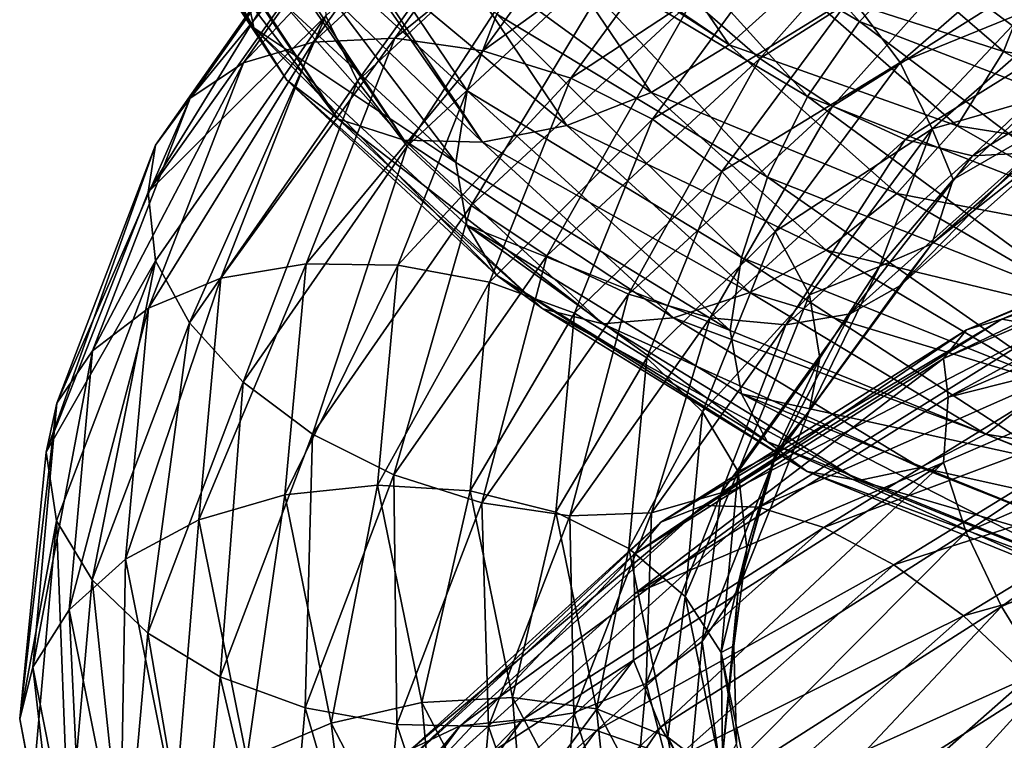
# Model space of a CAD drawing. Header units: metres. Extents: x -109 to 109, y -452 to 89.
# Tile 157 of 256: x -18.99 to -11.41, y -336.18 to -330.64. Entities that reach past the tile are written whole.
import ezdxf

# ---------------------------------------------------------------- set-up
doc = ezdxf.new("R2010")
doc.units = ezdxf.units.M
doc.layers.add('solid_K244270000C71_000', color=7, linetype='CONTINUOUS')
doc.layers.add('solid_k244270000c71_000_02', color=7, linetype='CONTINUOUS')

msp = doc.modelspace()

# ---------------------------------------------------------------- linework, layer by layer
at = {"layer": 'solid_K244270000C71_000'}
for points in [[(-18.394932, -328.531769, 830.221558), (-18.313604, -328.981537, 829.820251), (-17.188028, -330.698242, 832.454773)], [(-17.287899, -330.204315, 832.882813), (-18.394932, -328.531769, 830.221558), (-17.188028, -330.698242, 832.454773)], [(-16.634396, -330.606934, 809.939636), (-14.807342, -328.906311, 807.730774), (-16.38978, -331.109894, 809.635986)], [(-14.807342, -328.906311, 807.730774), (-14.589593, -329.431274, 807.461243), (-16.38978, -331.109894, 809.635986)], [(-18.313604, -328.981537, 829.820251), (-18.301453, -329.012909, 829.789978), (-17.188028, -330.698242, 832.454773)], [(-18.301453, -329.012909, 829.789978), (-18.060789, -329.406647, 829.379395), (-16.93527, -331.102478, 831.967346)], [(-17.188028, -330.698242, 832.454773), (-18.301453, -329.012909, 829.789978), (-16.93527, -331.102478, 831.967346)], [(-15.50806, -329.099091, 812.216736), (-16.004143, -329.191864, 811.761536), (-17.267281, -330.968658, 814.116272)], [(-16.732044, -330.808746, 814.508972), (-15.50806, -329.099091, 812.216736), (-17.267281, -330.968658, 814.116272)], [(-14.924942, -329.14563, 812.604797), (-15.50806, -329.099091, 812.216736), (-16.732044, -330.808746, 814.508972)], [(-16.004143, -329.191864, 811.761536), (-16.386608, -329.409637, 811.271301), (-17.679934, -331.240906, 813.672058)], [(-17.267281, -330.968658, 814.116272), (-16.004143, -329.191864, 811.761536), (-17.679934, -331.240906, 813.672058)], [(-16.102903, -330.779175, 814.82135), (-14.924942, -329.14563, 812.604797), (-16.732044, -330.808746, 814.508972)], [(-18.060789, -329.406647, 829.379395), (-18.032051, -329.439331, 829.342285), (-16.93527, -331.102478, 831.967346)], [(-18.032051, -329.439331, 829.342285), (-17.648027, -329.754517, 828.947266), (-16.541367, -331.399536, 831.483337)], [(-16.93527, -331.102478, 831.967346), (-18.032051, -329.439331, 829.342285), (-16.541367, -331.399536, 831.483337)], [(-16.386608, -329.409637, 811.271301), (-16.632702, -329.732422, 810.780823), (-17.94545, -331.602112, 813.208618)], [(-17.679934, -331.240906, 813.672058), (-16.386608, -329.409637, 811.271301), (-17.94545, -331.602112, 813.208618)], [(-16.632702, -329.732422, 810.780823), (-16.662947, -330.076141, 810.242249), (-18.003681, -331.962952, 812.674072)], [(-17.94545, -331.602112, 813.208618), (-16.632702, -329.732422, 810.780823), (-18.003681, -331.962952, 812.674072)], [(-17.648027, -329.754517, 828.947266), (-17.612144, -329.775879, 828.917114), (-16.541367, -331.399536, 831.483337)], [(-18.003681, -331.962952, 812.674072), (-16.662947, -330.076141, 810.242249), (-16.634396, -330.606934, 809.939636)], [(-15.632876, -331.734802, 835.402771), (-17.287899, -330.204315, 832.882813), (-17.188028, -330.698242, 832.454773)], [(-18.003681, -331.962952, 812.674072), (-16.634396, -330.606934, 809.939636), (-17.947277, -332.492249, 812.355774)], [(-17.947277, -332.492249, 812.355774), (-16.634396, -330.606934, 809.939636), (-17.683353, -332.971069, 812.014404)], [(-16.634396, -330.606934, 809.939636), (-16.38978, -331.109894, 809.635986), (-17.683353, -332.971069, 812.014404)], [(-16.732044, -330.808746, 814.508972), (-17.267281, -330.968658, 814.116272), (-18.000229, -332.856537, 816.606079)], [(-17.442274, -332.625732, 816.932312), (-16.732044, -330.808746, 814.508972), (-18.000229, -332.856537, 816.606079)], [(-16.102903, -330.779175, 814.82135), (-16.732044, -330.808746, 814.508972), (-17.442274, -332.625732, 816.932312)], [(-16.786428, -332.515839, 817.164307), (-16.102903, -330.779175, 814.82135), (-17.442274, -332.625732, 816.932312)], [(-15.424906, -330.875214, 815.038269), (-16.102903, -330.779175, 814.82135), (-16.786428, -332.515839, 817.164307)], [(-16.079651, -332.527527, 817.292847), (-15.424906, -330.875214, 815.038269), (-16.786428, -332.515839, 817.164307)], [(-17.267281, -330.968658, 814.116272), (-17.679934, -331.240906, 813.672058), (-18.430399, -333.18631, 816.210876)], [(-18.000229, -332.856537, 816.606079), (-17.267281, -330.968658, 814.116272), (-18.430399, -333.18631, 816.210876)], [(-17.683353, -332.971069, 812.014404), (-16.38978, -331.109894, 809.635986), (-17.272049, -333.427124, 811.760803)], [(-16.38978, -331.109894, 809.635986), (-16.008564, -331.608765, 809.437012), (-17.272049, -333.427124, 811.760803)], [(-17.679934, -331.240906, 813.672058), (-17.94545, -331.602112, 813.208618), (-18.707186, -333.588074, 815.776184)], [(-18.430399, -333.18631, 816.210876), (-17.679934, -331.240906, 813.672058), (-18.707186, -333.588074, 815.776184)], [(-17.94545, -331.602112, 813.208618), (-18.003681, -331.962952, 812.674072), (-18.788397, -333.965149, 815.242798)], [(-18.707186, -333.588074, 815.776184), (-17.94545, -331.602112, 813.208618), (-18.788397, -333.965149, 815.242798)], [(-17.272049, -333.427124, 811.760803), (-16.008564, -331.608765, 809.437012), (-16.737917, -333.827148, 811.617004)], [(-16.008564, -331.608765, 809.437012), (-15.513503, -332.067932, 809.361389), (-16.737917, -333.827148, 811.617004)], [(-18.788397, -333.965149, 815.242798), (-18.003681, -331.962952, 812.674072), (-17.947277, -332.492249, 812.355774)], [(-18.788397, -333.965149, 815.242798), (-17.947277, -332.492249, 812.355774), (-18.709091, -334.49472, 814.910889)], [(-18.709091, -334.49472, 814.910889), (-17.947277, -332.492249, 812.355774), (-18.433964, -334.94809, 814.52948)], [(-17.947277, -332.492249, 812.355774), (-17.683353, -332.971069, 812.014404), (-18.433964, -334.94809, 814.52948)], [(-16.786428, -332.515839, 817.164307), (-17.442274, -332.625732, 816.932312), (-17.612804, -334.486847, 819.420288)], [(-16.950546, -334.294769, 819.569519), (-16.786428, -332.515839, 817.164307), (-17.612804, -334.486847, 819.420288)], [(-16.079651, -332.527527, 817.292847), (-16.786428, -332.515839, 817.164307), (-16.950546, -334.294769, 819.569519)], [(-16.23686, -334.220276, 819.607117), (-16.079651, -332.527527, 817.292847), (-16.950546, -334.294769, 819.569519)], [(-15.37313, -332.656067, 817.3125), (-16.079651, -332.527527, 817.292847), (-16.23686, -334.220276, 819.607117)], [(-17.442274, -332.625732, 816.932312), (-18.000229, -332.856537, 816.606079), (-18.176216, -334.790131, 819.162476)], [(-17.612804, -334.486847, 819.420288), (-17.442274, -332.625732, 816.932312), (-18.176216, -334.790131, 819.162476)], [(-15.523431, -334.264526, 819.534546), (-15.37313, -332.656067, 817.3125), (-16.23686, -334.220276, 819.607117)], [(-18.000229, -332.856537, 816.606079), (-18.430399, -333.18631, 816.210876), (-18.61059, -335.178741, 818.817749)], [(-18.176216, -334.790131, 819.162476), (-18.000229, -332.856537, 816.606079), (-18.61059, -335.178741, 818.817749)], [(-18.433964, -334.94809, 814.52948), (-17.683353, -332.971069, 812.014404), (-18.005201, -335.358948, 814.217773)], [(-17.683353, -332.971069, 812.014404), (-17.272049, -333.427124, 811.760803), (-18.005201, -335.358948, 814.217773)], [(-18.430399, -333.18631, 816.210876), (-18.707186, -333.588074, 815.776184), (-18.890083, -335.622009, 818.412659)], [(-18.61059, -335.178741, 818.817749), (-18.430399, -333.18631, 816.210876), (-18.890083, -335.622009, 818.412659)], [(-18.005201, -335.358948, 814.217773), (-17.272049, -333.427124, 811.760803), (-17.448397, -335.696564, 814.001526)], [(-17.272049, -333.427124, 811.760803), (-16.737917, -333.827148, 811.617004), (-17.448397, -335.696564, 814.001526)], [(-18.707186, -333.588074, 815.776184), (-18.788397, -333.965149, 815.242798), (-18.992243, -336.018372, 817.883423)], [(-18.890083, -335.622009, 818.412659), (-18.707186, -333.588074, 815.776184), (-18.992243, -336.018372, 817.883423)], [(-17.448397, -335.696564, 814.001526), (-16.737917, -333.827148, 811.617004), (-16.793318, -335.934509, 813.901428)], [(-16.737917, -333.827148, 811.617004), (-16.109512, -334.14151, 811.599854), (-16.793318, -335.934509, 813.901428)], [(-18.992243, -336.018372, 817.883423), (-18.788397, -333.965149, 815.242798), (-18.709091, -334.49472, 814.910889)], [(-16.23686, -334.220276, 819.607117), (-16.950546, -334.294769, 819.569519), (-16.594152, -336.053467, 821.969971)], [(-15.895472, -335.893524, 821.91687), (-16.23686, -334.220276, 819.607117), (-16.594152, -336.053467, 821.969971)], [(-16.950546, -334.294769, 819.569519), (-17.612804, -334.486847, 819.420288), (-17.242487, -336.326904, 821.903381)], [(-16.594152, -336.053467, 821.969971), (-16.950546, -334.294769, 819.569519), (-17.242487, -336.326904, 821.903381)], [(-18.992243, -336.018372, 817.883423), (-18.709091, -334.49472, 814.910889), (-18.892006, -336.545593, 817.534668)], [(-18.892006, -336.545593, 817.534668), (-18.709091, -334.49472, 814.910889), (-18.614191, -336.972992, 817.112)], [(-18.709091, -334.49472, 814.910889), (-18.433964, -334.94809, 814.52948), (-18.614191, -336.972992, 817.112)], [(-17.612804, -334.486847, 819.420288), (-18.176216, -334.790131, 819.162476), (-17.79405, -336.702057, 821.713806)], [(-17.242487, -336.326904, 821.903381), (-17.612804, -334.486847, 819.420288), (-17.79405, -336.702057, 821.713806)], [(-14.052633, -334.504761, 801.386169), (-14.263676, -334.755768, 800.851196), (-16.213337, -336.537292, 802.876282)], [(-15.973447, -336.25119, 803.389465), (-14.052633, -334.504761, 801.386169), (-16.213337, -336.537292, 802.876282)], [(-18.176216, -334.790131, 819.162476), (-18.61059, -335.178741, 818.817749), (-18.219292, -337.149017, 821.419495)], [(-17.79405, -336.702057, 821.713806), (-18.176216, -334.790131, 819.162476), (-18.219292, -337.149017, 821.419495)], [(-14.263676, -334.755768, 800.851196), (-14.25778, -335.056061, 800.299927), (-16.234682, -336.845032, 802.319641)], [(-16.213337, -336.537292, 802.876282), (-14.263676, -334.755768, 800.851196), (-16.234682, -336.845032, 802.319641)], [(-18.614191, -336.972992, 817.112), (-18.433964, -334.94809, 814.52948), (-18.181236, -337.337646, 816.74054)], [(-18.433964, -334.94809, 814.52948), (-18.005201, -335.358948, 814.217773), (-18.181236, -337.337646, 816.74054)], [(-18.61059, -335.178741, 818.817749), (-18.890083, -335.622009, 818.412659), (-18.49291, -337.633484, 821.043945)], [(-18.219292, -337.149017, 821.419495), (-18.61059, -335.178741, 818.817749), (-18.49291, -337.633484, 821.043945)], [(-18.181236, -337.337646, 816.74054), (-18.005201, -335.358948, 814.217773), (-17.618986, -337.61145, 816.449707)], [(-18.005201, -335.358948, 814.217773), (-17.448397, -335.696564, 814.001526), (-17.618986, -337.61145, 816.449707)], [(-16.234682, -336.845032, 802.319641), (-14.265128, -335.566833, 799.978088), (-16.214987, -337.361389, 801.992004)], [(-18.890083, -335.622009, 818.412659), (-18.992243, -336.018372, 817.883423), (-18.611954, -338.054901, 820.526001)], [(-18.49291, -337.633484, 821.043945), (-18.890083, -335.622009, 818.412659), (-18.611954, -338.054901, 820.526001)], [(-17.618986, -337.61145, 816.449707), (-17.448397, -335.696564, 814.001526), (-16.957502, -337.771332, 816.264282)], [(-17.448397, -335.696564, 814.001526), (-16.793318, -335.934509, 813.901428), (-16.957502, -337.771332, 816.264282)], [(-16.957502, -337.771332, 816.264282), (-16.793318, -335.934509, 813.901428), (-16.244074, -337.813812, 816.190674)], [(-16.793318, -335.934509, 813.901428), (-16.086796, -336.063477, 813.91803), (-16.244074, -337.813812, 816.190674)], [(-18.611954, -338.054901, 820.526001), (-18.992243, -336.018372, 817.883423), (-18.892006, -336.545593, 817.534668)], [(-15.117049, -336.023163, 804.374939), (-15.600624, -336.074066, 803.901184), (-16.993876, -337.97345, 806.072266)], [(-16.467113, -337.853607, 806.488525), (-15.117049, -336.023163, 804.374939), (-16.993876, -337.97345, 806.072266)], [(-14.548634, -336.110046, 804.7771), (-15.117049, -336.023163, 804.374939), (-16.467113, -337.853607, 806.488525)], [(-15.600624, -336.074066, 803.901184), (-15.973447, -336.25119, 803.389465), (-17.399994, -338.206238, 805.6026)], [(-16.993876, -337.97345, 806.072266), (-15.600624, -336.074066, 803.901184), (-17.399994, -338.206238, 805.6026)], [(-16.594152, -336.053467, 821.969971), (-17.242487, -336.326904, 821.903381), (-16.339283, -338.081116, 824.31134)], [(-15.72491, -337.729523, 824.298096), (-16.594152, -336.053467, 821.969971), (-16.339283, -338.081116, 824.31134)], [(-15.847935, -337.862061, 806.820801), (-14.548634, -336.110046, 804.7771), (-16.467113, -337.853607, 806.488525)]]:
    msp.add_3dface(points, dxfattribs=at)
at = {"layer": 'solid_k244270000c71_000_02'}
for points in [[(-13.949916, -329.055878, 836.095642), (-14.494939, -329.489349, 836.230469), (-12.523312, -330.649719, 838.354004)], [(-12.052423, -330.158356, 838.150085), (-13.949916, -329.055878, 836.095642), (-12.523312, -330.649719, 838.354004)], [(-16.931995, -329.124481, 833.598511), (-17.186279, -329.679535, 833.294739), (-15.546111, -331.182983, 835.792664)], [(-15.316093, -330.593719, 836.067566), (-16.931995, -329.124481, 833.598511), (-15.546111, -331.182983, 835.792664)], [(-13.809563, -330.482269, 807.297791), (-11.680791, -329.12561, 805.480347), (-13.2911, -330.934937, 807.429199)], [(-11.680791, -329.12561, 805.480347), (-11.242249, -329.635895, 805.672852), (-13.2911, -330.934937, 807.429199)], [(-14.296541, -329.321533, 812.904785), (-14.924942, -329.14563, 812.604797), (-16.102903, -330.779175, 814.82135)], [(-15.424906, -330.875214, 815.038269), (-14.296541, -329.321533, 812.904785), (-16.102903, -330.779175, 814.82135)], [(-13.668368, -329.610718, 813.098511), (-14.296541, -329.321533, 812.904785), (-15.424906, -330.875214, 815.038269)], [(-16.38978, -331.109894, 809.635986), (-14.589593, -329.431274, 807.461243), (-16.008564, -331.608765, 809.437012)], [(-14.589593, -329.431274, 807.461243), (-14.250248, -329.969177, 807.311707), (-16.008564, -331.608765, 809.437012)], [(-14.494939, -329.489349, 836.230469), (-14.958613, -330.014832, 836.218506), (-12.923916, -331.226685, 838.399475)], [(-12.523312, -330.649719, 838.354004), (-14.494939, -329.489349, 836.230469), (-12.923916, -331.226685, 838.399475)], [(-14.999519, -329.831207, 827.985046), (-14.402204, -329.551849, 828.01947), (-13.527088, -330.829132, 830.161865)], [(-13.527088, -330.829132, 830.161865), (-14.402204, -329.551849, 828.01947), (-13.014494, -330.365692, 830.245789)], [(-14.747153, -331.086243, 815.147583), (-13.668368, -329.610718, 813.098511), (-15.424906, -330.875214, 815.038269)], [(-13.085932, -329.996796, 813.167236), (-13.668368, -329.610718, 813.098511), (-14.747153, -331.086243, 815.147583)], [(-13.2911, -330.934937, 807.429199), (-11.242249, -329.635895, 805.672852), (-12.731922, -331.301727, 807.690491)], [(-11.242249, -329.635895, 805.672852), (-10.769271, -330.066528, 805.99884), (-12.731922, -331.301727, 807.690491)], [(-17.186279, -329.679535, 833.294739), (-17.287899, -330.204315, 832.882813), (-15.632876, -331.734802, 835.402771)], [(-15.546111, -331.182983, 835.792664), (-17.186279, -329.679535, 833.294739), (-15.632876, -331.734802, 835.402771)], [(-17.612144, -329.775879, 828.917114), (-17.116825, -329.9823, 828.574829), (-16.029829, -331.564575, 831.038574)], [(-16.541367, -331.399536, 831.483337), (-17.612144, -329.775879, 828.917114), (-16.029829, -331.564575, 831.038574)], [(-12.209656, -330.96524, 812.903259), (-10.868597, -329.796112, 811.209595), (-12.590872, -330.459625, 813.098389)], [(-10.650847, -330.330322, 810.938477), (-10.868597, -329.796112, 811.209595), (-12.209656, -330.96524, 812.903259)], [(-11.544967, -329.778625, 837.810364), (-12.052423, -330.158356, 838.150085), (-9.779665, -331.019531, 839.918884)], [(-9.367901, -330.589569, 839.515564), (-11.544967, -329.778625, 837.810364), (-9.779665, -331.019531, 839.918884)], [(-15.735923, -330.02533, 828.070007), (-15.043338, -329.846954, 827.986511), (-14.129613, -331.197296, 830.211487)], [(-15.043338, -329.846954, 827.986511), (-14.999519, -329.831207, 827.985046), (-13.527088, -330.829132, 830.161865)], [(-14.129613, -331.197296, 830.211487), (-15.043338, -329.846954, 827.986511), (-13.527088, -330.829132, 830.161865)], [(-13.014494, -330.365692, 830.245789), (-12.619299, -329.841187, 830.449707), (-11.414979, -330.880615, 832.341492)], [(-11.414979, -330.880615, 832.341492), (-12.619299, -329.841187, 830.449707), (-11.184962, -330.300507, 832.616516)], [(-16.008564, -331.608765, 809.437012), (-14.250248, -329.969177, 807.311707), (-15.513503, -332.067932, 809.361389)], [(-14.250248, -329.969177, 807.311707), (-13.809563, -330.482269, 807.297791), (-15.513503, -332.067932, 809.361389)], [(-17.116825, -329.9823, 828.574829), (-17.068851, -329.995087, 828.547729), (-16.029829, -331.564575, 831.038574)], [(-17.068851, -329.995087, 828.547729), (-16.479307, -330.076141, 828.279053), (-15.42801, -331.579437, 830.665771)], [(-16.029829, -331.564575, 831.038574), (-17.068851, -329.995087, 828.547729), (-15.42801, -331.579437, 830.665771)], [(-16.428709, -330.077576, 828.260681), (-15.735923, -330.02533, 828.070007), (-14.778929, -331.452148, 830.384705)], [(-14.778929, -331.452148, 830.384705), (-15.735923, -330.02533, 828.070007), (-14.129613, -331.197296, 830.211487)], [(-14.958613, -330.014832, 836.218506), (-15.316093, -330.593719, 836.067566), (-13.232771, -331.847778, 838.291382)], [(-12.923916, -331.226685, 838.399475), (-14.958613, -330.014832, 836.218506), (-13.232771, -331.847778, 838.291382)], [(-14.118748, -331.401489, 815.137024), (-13.085932, -329.996796, 813.167236), (-14.747153, -331.086243, 815.147583)], [(-12.590872, -330.459625, 813.098389), (-13.085932, -329.996796, 813.167236), (-14.118748, -331.401489, 815.137024)], [(-16.479307, -330.076141, 828.279053), (-16.428709, -330.077576, 828.260681), (-15.42801, -331.579437, 830.665771)], [(-15.42801, -331.579437, 830.665771), (-16.428709, -330.077576, 828.260681), (-14.778929, -331.452148, 830.384705)], [(-12.731922, -331.301727, 807.690491), (-10.769271, -330.066528, 805.99884), (-12.172543, -331.559448, 808.059753)], [(-10.769271, -330.066528, 805.99884), (-10.296121, -330.389465, 806.431763), (-12.172543, -331.559448, 808.059753)], [(-12.052423, -330.158356, 838.150085), (-12.523312, -330.649719, 838.354004), (-10.161757, -331.559082, 840.180969)], [(-9.779665, -331.019531, 839.918884), (-12.052423, -330.158356, 838.150085), (-10.161757, -331.559082, 840.180969)], [(-11.965039, -331.476196, 812.599365), (-10.650847, -330.330322, 810.938477), (-12.209656, -330.96524, 812.903259)], [(-11.965039, -331.476196, 812.599365), (-11.126245, -331.236237, 811.185547), (-10.650847, -330.330322, 810.938477)], [(-11.414979, -330.880615, 832.341492), (-11.184962, -330.300507, 832.616516), (-9.663563, -331.147919, 834.300842)], [(-13.527088, -330.829132, 830.161865), (-13.014494, -330.365692, 830.245789), (-11.772459, -331.452301, 832.186035)], [(-11.772459, -331.452301, 832.186035), (-13.014494, -330.365692, 830.245789), (-11.414979, -330.880615, 832.341492)], [(-12.172543, -331.559448, 808.059753), (-10.296121, -330.389465, 806.431763), (-11.653472, -331.684662, 808.514648)], [(-10.296121, -330.389465, 806.431763), (-9.857065, -330.576477, 806.944824), (-11.653472, -331.684662, 808.514648)], [(-15.513503, -332.067932, 809.361389), (-13.809563, -330.482269, 807.297791), (-14.931067, -332.45459, 809.42218)], [(-13.809563, -330.482269, 807.297791), (-13.2911, -330.934937, 807.429199), (-14.931067, -332.45459, 809.42218)], [(-13.584615, -331.805756, 814.999634), (-12.590872, -330.459625, 813.098389), (-14.118748, -331.401489, 815.137024)], [(-12.209656, -330.96524, 812.903259), (-12.590872, -330.459625, 813.098389), (-13.584615, -331.805756, 814.999634)], [(-11.653472, -331.684662, 808.514648), (-9.857065, -330.576477, 806.944824), (-11.211877, -331.660248, 809.029846)], [(-15.316093, -330.593719, 836.067566), (-15.546111, -331.182983, 835.792664), (-13.4315, -332.467316, 838.042236)], [(-13.232771, -331.847778, 838.291382), (-15.316093, -330.593719, 836.067566), (-13.4315, -332.467316, 838.042236)], [(-12.523312, -330.649719, 838.354004), (-12.923916, -331.226685, 838.399475), (-10.486818, -332.178925, 840.274963)], [(-10.161757, -331.559082, 840.180969), (-12.523312, -330.649719, 838.354004), (-10.486818, -332.178925, 840.274963)], [(-17.188028, -330.698242, 832.454773), (-16.93527, -331.102478, 831.967346), (-15.319057, -332.602417, 834.418579)], [(-15.547693, -332.217712, 834.943298), (-17.188028, -330.698242, 832.454773), (-15.319057, -332.602417, 834.418579)], [(-15.632876, -331.734802, 835.402771), (-17.188028, -330.698242, 832.454773), (-15.547693, -332.217712, 834.943298)], [(-14.747153, -331.086243, 815.147583), (-15.424906, -330.875214, 815.038269), (-16.079651, -332.527527, 817.292847)], [(-14.129613, -331.197296, 830.211487), (-13.527088, -330.829132, 830.161865), (-12.236134, -331.974609, 832.166138)], [(-12.236134, -331.974609, 832.166138), (-13.527088, -330.829132, 830.161865), (-11.772459, -331.452301, 832.186035)], [(-11.772459, -331.452301, 832.186035), (-11.414979, -330.880615, 832.341492), (-9.862293, -331.756927, 834.052673)], [(-9.862293, -331.756927, 834.052673), (-11.414979, -330.880615, 832.341492), (-9.663563, -331.147919, 834.300842)], [(-14.931067, -332.45459, 809.42218), (-13.2911, -330.934937, 807.429199), (-14.302894, -332.748291, 809.608887)], [(-13.2911, -330.934937, 807.429199), (-12.731922, -331.301727, 807.690491), (-14.302894, -332.748291, 809.608887)], [(-13.173311, -332.268097, 814.750488), (-12.209656, -330.96524, 812.903259), (-13.584615, -331.805756, 814.999634)], [(-11.965039, -331.476196, 812.599365), (-12.209656, -330.96524, 812.903259), (-13.173311, -332.268097, 814.750488)], [(-16.93527, -331.102478, 831.967346), (-16.541367, -331.399536, 831.483337), (-14.962746, -332.863708, 833.8797)], [(-15.319057, -332.602417, 834.418579), (-16.93527, -331.102478, 831.967346), (-14.962746, -332.863708, 833.8797)], [(-15.37313, -332.656067, 817.3125), (-14.747153, -331.086243, 815.147583), (-16.079651, -332.527527, 817.292847)], [(-14.118748, -331.401489, 815.137024), (-14.747153, -331.086243, 815.147583), (-15.37313, -332.656067, 817.3125)], [(-15.546111, -331.182983, 835.792664), (-15.632876, -331.734802, 835.402771), (-13.520019, -333.029633, 837.649109)], [(-13.4315, -332.467316, 838.042236), (-15.546111, -331.182983, 835.792664), (-13.520019, -333.029633, 837.649109)], [(-14.778929, -331.452148, 830.384705), (-14.129613, -331.197296, 830.211487), (-12.781157, -332.409943, 832.292053)], [(-12.781157, -332.409943, 832.292053), (-14.129613, -331.197296, 830.211487), (-12.236134, -331.974609, 832.166138)], [(-12.923916, -331.226685, 838.399475), (-13.232771, -331.847778, 838.291382), (-10.737432, -332.835236, 840.203125)], [(-10.486818, -332.178925, 840.274963), (-12.923916, -331.226685, 838.399475), (-10.737432, -332.835236, 840.203125)], [(-11.966732, -332.362244, 811.74707), (-10.652355, -331.205658, 810.093323), (-11.801627, -331.866913, 812.091248)], [(-10.871419, -331.495239, 809.569153), (-10.652355, -331.205658, 810.093323), (-11.966732, -332.362244, 811.74707)], [(-11.965039, -331.476196, 812.599365), (-11.801627, -331.866913, 812.091248), (-11.126245, -331.236237, 811.185547)], [(-10.652355, -331.205658, 810.093323), (-11.126245, -331.236237, 811.185547), (-11.801627, -331.866913, 812.091248)], [(-14.302894, -332.748291, 809.608887), (-12.731922, -331.301727, 807.690491), (-13.674493, -332.931366, 809.904663)], [(-12.731922, -331.301727, 807.690491), (-12.172543, -331.559448, 808.059753), (-13.674493, -332.931366, 809.904663)], [(-16.541367, -331.399536, 831.483337), (-16.029829, -331.564575, 831.038574), (-14.500027, -332.978577, 833.365967)], [(-14.962746, -332.863708, 833.8797), (-16.541367, -331.399536, 831.483337), (-14.500027, -332.978577, 833.365967)], [(-14.718051, -332.896515, 817.217651), (-14.118748, -331.401489, 815.137024), (-15.37313, -332.656067, 817.3125)], [(-13.584615, -331.805756, 814.999634), (-14.118748, -331.401489, 815.137024), (-14.718051, -332.896515, 817.217651)], [(-15.42801, -331.579437, 830.665771), (-14.778929, -331.452148, 830.384705), (-13.368505, -332.735443, 832.548523)], [(-13.368505, -332.735443, 832.548523), (-14.778929, -331.452148, 830.384705), (-12.781157, -332.409943, 832.292053)], [(-12.909388, -332.75351, 814.410339), (-11.965039, -331.476196, 812.599365), (-13.173311, -332.268097, 814.750488)], [(-12.909388, -332.75351, 814.410339), (-12.37043, -332.537781, 813.042664), (-11.965039, -331.476196, 812.599365)], [(-11.965039, -331.476196, 812.599365), (-12.37043, -332.537781, 813.042664), (-11.801627, -331.866913, 812.091248)], [(-12.236134, -331.974609, 832.166138), (-11.772459, -331.452301, 832.186035), (-10.171147, -332.3703, 833.940308)], [(-10.171147, -332.3703, 833.940308), (-11.772459, -331.452301, 832.186035), (-9.862293, -331.756927, 834.052673)], [(-16.029829, -331.564575, 831.038574), (-15.42801, -331.579437, 830.665771), (-13.955642, -332.93158, 832.913879)], [(-14.500027, -332.978577, 833.365967), (-16.029829, -331.564575, 831.038574), (-13.955642, -332.93158, 832.913879)], [(-13.674493, -332.931366, 809.904663), (-12.172543, -331.559448, 808.059753), (-13.091375, -332.98584, 810.292358)], [(-12.172543, -331.559448, 808.059753), (-11.653472, -331.684662, 808.514648), (-13.091375, -332.98584, 810.292358)], [(-12.212827, -332.685547, 811.248657), (-10.871419, -331.495239, 809.569153), (-11.966732, -332.362244, 811.74707)], [(-11.211877, -331.660248, 809.029846), (-10.871419, -331.495239, 809.569153), (-12.212827, -332.685547, 811.248657)], [(-13.955642, -332.93158, 832.913879), (-15.42801, -331.579437, 830.665771), (-13.368505, -332.735443, 832.548523)], [(-13.091375, -332.98584, 810.292358), (-11.653472, -331.684662, 808.514648), (-12.595292, -332.89975, 810.751465)], [(-12.595292, -332.89975, 810.751465), (-11.211877, -331.660248, 809.029846), (-12.212827, -332.685547, 811.248657)], [(-11.653472, -331.684662, 808.514648), (-11.211877, -331.660248, 809.029846), (-12.595292, -332.89975, 810.751465)], [(-13.520019, -333.029633, 837.649109), (-15.632876, -331.734802, 835.402771), (-15.547693, -332.217712, 834.943298)], [(-14.161245, -333.238953, 817.007324), (-13.584615, -331.805756, 814.999634), (-14.718051, -332.896515, 817.217651)], [(-13.173311, -332.268097, 814.750488), (-13.584615, -331.805756, 814.999634), (-14.161245, -333.238953, 817.007324)], [(-13.232771, -331.847778, 838.291382), (-13.4315, -332.467316, 838.042236), (-10.898686, -333.480103, 839.97583)], [(-10.737432, -332.835236, 840.203125), (-13.232771, -331.847778, 838.291382), (-10.898686, -333.480103, 839.97583)], [(-11.966732, -332.362244, 811.74707), (-11.801627, -331.866913, 812.091248), (-12.37043, -332.537781, 813.042664)], [(-8.986421, -331.86734, 798.217285), (-9.121379, -332.063568, 797.648682), (-11.876044, -333.246033, 799.092163)], [(-11.700329, -333.02533, 799.645813), (-8.986421, -331.86734, 798.217285), (-11.876044, -333.246033, 799.092163)], [(-8.776676, -331.818695, 798.82489), (-8.986421, -331.86734, 798.217285), (-11.700329, -333.02533, 799.645813)], [(-11.427241, -332.941711, 800.227539), (-8.776676, -331.818695, 798.82489), (-11.700329, -333.02533, 799.645813)], [(-8.504624, -331.926819, 799.429504), (-8.776676, -331.818695, 798.82489), (-11.427241, -332.941711, 800.227539)], [(-11.07303, -333.006592, 800.796936), (-8.504624, -331.926819, 799.429504), (-11.427241, -332.941711, 800.227539)], [(-12.781157, -332.409943, 832.292053), (-12.236134, -331.974609, 832.166138), (-10.571753, -332.944489, 833.977478)], [(-10.571753, -332.944489, 833.977478), (-12.236134, -331.974609, 832.166138), (-10.171147, -332.3703, 833.940308)], [(-16.737917, -333.827148, 811.617004), (-15.513503, -332.067932, 809.361389), (-16.109512, -334.14151, 811.599854)], [(-15.513503, -332.067932, 809.361389), (-14.931067, -332.45459, 809.42218), (-16.109512, -334.14151, 811.599854)], [(-11.876044, -333.246033, 799.092163), (-9.121379, -332.063568, 797.648682), (-11.841148, -333.542053, 798.547241)], [(-9.121379, -332.063568, 797.648682), (-9.060631, -332.361237, 797.113892), (-11.841148, -333.542053, 798.547241)], [(-15.547693, -332.217712, 834.943298), (-15.319057, -332.602417, 834.418579), (-13.235332, -333.884125, 836.627136)], [(-13.432868, -333.516449, 837.184875), (-15.547693, -332.217712, 834.943298), (-13.235332, -333.884125, 836.627136)], [(-13.520019, -333.029633, 837.649109), (-15.547693, -332.217712, 834.943298), (-13.432868, -333.516449, 837.184875)], [(-13.732483, -333.655548, 816.700745), (-13.173311, -332.268097, 814.750488), (-14.161245, -333.238953, 817.007324)], [(-12.909388, -332.75351, 814.410339), (-13.173311, -332.268097, 814.750488), (-13.732483, -333.655548, 816.700745)], [(-12.911215, -333.651276, 813.55011), (-11.966732, -332.362244, 811.74707), (-12.37043, -332.537781, 813.042664)], [(-12.212827, -332.685547, 811.248657), (-11.966732, -332.362244, 811.74707), (-12.911215, -333.651276, 813.55011)], [(-11.841148, -333.542053, 798.547241), (-9.060631, -332.361237, 797.113892), (-9.122308, -332.854034, 796.79248)], [(-16.109512, -334.14151, 811.599854), (-14.931067, -332.45459, 809.42218), (-15.431759, -334.355072, 811.704102)], [(-14.931067, -332.45459, 809.42218), (-14.302894, -332.748291, 809.608887), (-15.431759, -334.355072, 811.704102)], [(-13.4315, -332.467316, 838.042236), (-13.520019, -333.029633, 837.649109), (-11.006655, -334.048248, 839.571655)], [(-10.898686, -333.480103, 839.97583), (-13.4315, -332.467316, 838.042236), (-11.006655, -334.048248, 839.571655)], [(-13.368505, -332.735443, 832.548523), (-12.781157, -332.409943, 832.292053), (-11.042641, -333.439026, 834.171326)], [(-11.042641, -333.439026, 834.171326), (-12.781157, -332.409943, 832.292053), (-10.571753, -332.944489, 833.977478)], [(-12.911215, -333.651276, 813.55011), (-12.37043, -332.537781, 813.042664), (-12.828557, -333.242004, 814.033142)], [(-12.909388, -332.75351, 814.410339), (-12.828557, -333.242004, 814.033142), (-12.37043, -332.537781, 813.042664)], [(-15.319057, -332.602417, 834.418579), (-14.962746, -332.863708, 833.8797), (-12.927485, -334.114014, 836.039612)], [(-13.235332, -333.884125, 836.627136), (-15.319057, -332.602417, 834.418579), (-12.927485, -334.114014, 836.039612)], [(-14.718051, -332.896515, 817.217651), (-15.37313, -332.656067, 817.3125), (-15.523431, -334.264526, 819.534546)], [(-13.176732, -334.011475, 813.080017), (-12.212827, -332.685547, 811.248657), (-12.911215, -333.651276, 813.55011)], [(-12.595292, -332.89975, 810.751465), (-12.212827, -332.685547, 811.248657), (-13.176732, -334.011475, 813.080017)], [(-15.431759, -334.355072, 811.704102), (-14.302894, -332.748291, 809.608887), (-14.753761, -334.456268, 811.918701)], [(-14.302894, -332.748291, 809.608887), (-13.674493, -332.931366, 809.904663), (-14.753761, -334.456268, 811.918701)], [(-13.955642, -332.93158, 832.913879), (-13.368505, -332.735443, 832.548523), (-11.550097, -333.826752, 834.501831)], [(-13.457356, -334.114044, 816.322021), (-12.909388, -332.75351, 814.410339), (-13.732483, -333.655548, 816.700745)], [(-13.457356, -334.114044, 816.322021), (-12.828557, -333.242004, 814.033142), (-12.909388, -332.75351, 814.410339)], [(-11.550097, -333.826752, 834.501831), (-13.368505, -332.735443, 832.548523), (-11.042641, -333.439026, 834.171326)], [(-11.877254, -334.045807, 798.228577), (-9.122308, -332.854034, 796.79248), (-11.702593, -334.580994, 797.966125)], [(-11.841148, -333.542053, 798.547241), (-9.122308, -332.854034, 796.79248), (-11.877254, -334.045807, 798.228577)], [(-9.122308, -332.854034, 796.79248), (-8.988159, -333.405182, 796.551758), (-11.702593, -334.580994, 797.966125)], [(-14.861947, -334.428497, 819.352844), (-14.718051, -332.896515, 817.217651), (-15.523431, -334.264526, 819.534546)], [(-14.962746, -332.863708, 833.8797), (-14.500027, -332.978577, 833.365967), (-12.527707, -334.184875, 835.464661)], [(-12.927485, -334.114014, 836.039612), (-14.962746, -332.863708, 833.8797), (-12.527707, -334.184875, 835.464661)], [(-14.161245, -333.238953, 817.007324), (-14.718051, -332.896515, 817.217651), (-14.861947, -334.428497, 819.352844)], [(-14.753761, -334.456268, 811.918701), (-13.674493, -332.931366, 809.904663), (-14.12462, -334.433258, 812.232239)], [(-14.500027, -332.978577, 833.365967), (-13.955642, -332.93158, 832.913879), (-12.05737, -334.083496, 834.942078)], [(-13.674493, -332.931366, 809.904663), (-13.091375, -332.98584, 810.292358), (-14.12462, -334.433258, 812.232239)], [(-12.05737, -334.083496, 834.942078), (-13.955642, -332.93158, 832.913879), (-11.550097, -333.826752, 834.501831)], [(-13.589384, -334.279572, 812.629395), (-12.595292, -332.89975, 810.751465), (-13.176732, -334.011475, 813.080017)], [(-13.091375, -332.98584, 810.292358), (-12.595292, -332.89975, 810.751465), (-13.589384, -334.279572, 812.629395)], [(-12.527707, -334.184875, 835.464661), (-14.500027, -332.978577, 833.365967), (-12.05737, -334.083496, 834.942078)], [(-14.12462, -334.433258, 812.232239), (-13.091375, -332.98584, 810.292358), (-13.589384, -334.279572, 812.629395)], [(-11.427241, -332.941711, 800.227539), (-11.700329, -333.02533, 799.645813), (-14.052633, -334.504761, 801.386169)], [(-13.724643, -334.377869, 801.935608), (-11.427241, -332.941711, 800.227539), (-14.052633, -334.504761, 801.386169)], [(-11.07303, -333.006592, 800.796936), (-11.427241, -332.941711, 800.227539), (-13.724643, -334.377869, 801.935608)], [(-13.299218, -334.38916, 802.460938), (-11.07303, -333.006592, 800.796936), (-13.724643, -334.377869, 801.935608)], [(-10.656673, -333.225189, 801.315308), (-11.07303, -333.006592, 800.796936), (-13.299218, -334.38916, 802.460938)], [(-11.700329, -333.02533, 799.645813), (-11.876044, -333.246033, 799.092163), (-14.263676, -334.755768, 800.851196)], [(-14.052633, -334.504761, 801.386169), (-11.700329, -333.02533, 799.645813), (-14.263676, -334.755768, 800.851196)], [(-11.006655, -334.048248, 839.571655), (-13.520019, -333.029633, 837.649109), (-13.432868, -333.516449, 837.184875)], [(-12.799155, -334.546783, 802.92572), (-10.656673, -333.225189, 801.315308), (-13.299218, -334.38916, 802.460938)], [(-10.207984, -333.576141, 801.752441), (-10.656673, -333.225189, 801.315308), (-12.799155, -334.546783, 802.92572)], [(-14.299698, -334.707794, 819.067566), (-14.161245, -333.238953, 817.007324), (-14.861947, -334.428497, 819.352844)], [(-13.732483, -333.655548, 816.700745), (-14.161245, -333.238953, 817.007324), (-14.299698, -334.707794, 819.067566)], [(-14.263676, -334.755768, 800.851196), (-11.876044, -333.246033, 799.092163), (-14.25778, -335.056061, 800.299927)], [(-11.876044, -333.246033, 799.092163), (-11.841148, -333.542053, 798.547241), (-14.25778, -335.056061, 800.299927)], [(-13.457356, -334.114044, 816.322021), (-13.169927, -333.96817, 815.049683), (-12.828557, -333.242004, 814.033142)], [(-12.911215, -333.651276, 813.55011), (-12.828557, -333.242004, 814.033142), (-13.169927, -333.96817, 815.049683)], [(-11.702593, -334.580994, 797.966125), (-8.988159, -333.405182, 796.551758), (-11.430398, -335.154724, 797.838196)], [(-11.550097, -333.826752, 834.501831), (-11.042641, -333.439026, 834.171326), (-8.9603, -334.240662, 835.794312)], [(-8.988159, -333.405182, 796.551758), (-8.7791, -334.006927, 796.455078), (-11.430398, -335.154724, 797.838196)], [(-13.432868, -333.516449, 837.184875), (-13.235332, -333.884125, 836.627136), (-10.739509, -334.895355, 838.526855)], [(-10.899796, -334.541656, 839.112183), (-13.432868, -333.516449, 837.184875), (-10.739509, -334.895355, 838.526855)], [(-11.006655, -334.048248, 839.571655), (-13.432868, -333.516449, 837.184875), (-10.899796, -334.541656, 839.112183)], [(-14.25778, -335.056061, 800.299927), (-11.841148, -333.542053, 798.547241), (-11.877254, -334.045807, 798.228577)], [(-12.260259, -334.833588, 803.303833), (-10.207984, -333.576141, 801.752441), (-12.799155, -334.546783, 802.92572)], [(-9.759457, -334.03125, 802.079712), (-10.207984, -333.576141, 801.752441), (-12.260259, -334.833588, 803.303833)], [(-13.866743, -335.077667, 818.701843), (-13.732483, -333.655548, 816.700745), (-14.299698, -334.707794, 819.067566)], [(-13.457356, -334.114044, 816.322021), (-13.732483, -333.655548, 816.700745), (-13.866743, -335.077667, 818.701843)], [(-13.459261, -335.024139, 815.453369), (-12.911215, -333.651276, 813.55011), (-13.169927, -333.96817, 815.049683)], [(-13.176732, -334.011475, 813.080017), (-12.911215, -333.651276, 813.55011), (-13.459261, -335.024139, 815.453369)], [(-12.05737, -334.083496, 834.942078), (-11.550097, -333.826752, 834.501831), (-9.372064, -334.680115, 836.187134)], [(-9.372064, -334.680115, 836.187134), (-11.550097, -333.826752, 834.501831), (-8.9603, -334.240662, 835.794312)], [(-13.235332, -333.884125, 836.627136), (-12.927485, -334.114014, 836.039612), (-10.489715, -335.099304, 837.89856)], [(-10.739509, -334.895355, 838.526855), (-13.235332, -333.884125, 836.627136), (-10.489715, -335.099304, 837.89856)], [(-13.459261, -335.024139, 815.453369), (-13.169927, -333.96817, 815.049683), (-13.391783, -334.708496, 816.084167)], [(-13.457356, -334.114044, 816.322021), (-13.391783, -334.708496, 816.084167), (-13.169927, -333.96817, 815.049683)], [(-14.265128, -335.566833, 799.978088), (-11.877254, -334.045807, 798.228577), (-14.055352, -336.082123, 799.688354)], [(-14.25778, -335.056061, 800.299927), (-11.877254, -334.045807, 798.228577), (-14.265128, -335.566833, 799.978088)], [(-11.877254, -334.045807, 798.228577), (-11.702593, -334.580994, 797.966125), (-14.055352, -336.082123, 799.688354)], [(-13.736049, -335.42334, 815.013489), (-13.176732, -334.011475, 813.080017), (-13.459261, -335.024139, 815.453369)], [(-13.589384, -334.279572, 812.629395), (-13.176732, -334.011475, 813.080017), (-13.736049, -335.42334, 815.013489)], [(-11.721557, -335.22583, 803.571106), (-9.759457, -334.03125, 802.079712), (-12.260259, -334.833588, 803.303833)], [(-9.343588, -334.562164, 802.268372), (-9.759457, -334.03125, 802.079712), (-11.721557, -335.22583, 803.571106)], [(-11.430398, -335.154724, 797.838196), (-8.7791, -334.006927, 796.455078), (-11.076916, -335.72757, 797.85907)], [(-16.793318, -335.934509, 813.901428), (-16.109512, -334.14151, 811.599854), (-16.086796, -336.063477, 813.91803)], [(-16.109512, -334.14151, 811.599854), (-15.431759, -334.355072, 811.704102), (-16.086796, -336.063477, 813.91803)], [(-13.588927, -335.508636, 818.283508), (-13.457356, -334.114044, 816.322021), (-13.866743, -335.077667, 818.701843)], [(-13.588927, -335.508636, 818.283508), (-13.391783, -334.708496, 816.084167), (-13.457356, -334.114044, 816.322021)], [(-12.927485, -334.114014, 836.039612), (-12.527707, -334.184875, 835.464661), (-10.165323, -335.133698, 837.272217)], [(-10.489715, -335.099304, 837.89856), (-12.927485, -334.114014, 836.039612), (-10.165323, -335.133698, 837.272217)], [(-12.527707, -334.184875, 835.464661), (-12.05737, -334.083496, 834.942078), (-9.783679, -334.987213, 836.690369)], [(-9.783679, -334.987213, 836.690369), (-12.05737, -334.083496, 834.942078), (-9.372064, -334.680115, 836.187134)], [(-15.523431, -334.264526, 819.534546), (-16.23686, -334.220276, 819.607117), (-15.895472, -335.893524, 821.91687)], [(-10.165323, -335.133698, 837.272217), (-12.527707, -334.184875, 835.464661), (-9.783679, -334.987213, 836.690369)], [(-15.197042, -335.854248, 821.752258), (-15.523431, -334.264526, 819.534546), (-15.895472, -335.893524, 821.91687)], [(-14.861947, -334.428497, 819.352844), (-15.523431, -334.264526, 819.534546), (-15.197042, -335.854248, 821.752258)], [(-14.166217, -335.748352, 814.612305), (-13.589384, -334.279572, 812.629395), (-13.736049, -335.42334, 815.013489)], [(-14.12462, -334.433258, 812.232239), (-13.589384, -334.279572, 812.629395), (-14.166217, -335.748352, 814.612305)], [(-16.086796, -336.063477, 813.91803), (-15.431759, -334.355072, 811.704102), (-15.380019, -336.078247, 814.046265)], [(-15.431759, -334.355072, 811.704102), (-14.753761, -334.456268, 811.918701), (-15.380019, -336.078247, 814.046265)], [(-13.724643, -334.377869, 801.935608), (-14.052633, -334.504761, 801.386169), (-15.973447, -336.25119, 803.389465)], [(-15.600624, -336.074066, 803.901184), (-13.724643, -334.377869, 801.935608), (-15.973447, -336.25119, 803.389465)], [(-13.299218, -334.38916, 802.460938), (-13.724643, -334.377869, 801.935608), (-15.600624, -336.074066, 803.901184)], [(-15.117049, -336.023163, 804.374939), (-13.299218, -334.38916, 802.460938), (-15.600624, -336.074066, 803.901184)], [(-14.549467, -335.942505, 821.48407), (-14.861947, -334.428497, 819.352844), (-15.197042, -335.854248, 821.752258)], [(-12.799155, -334.546783, 802.92572), (-13.299218, -334.38916, 802.460938), (-15.117049, -336.023163, 804.374939)], [(-14.299698, -334.707794, 819.067566), (-14.861947, -334.428497, 819.352844), (-14.549467, -335.942505, 821.48407)], [(-14.753761, -334.456268, 811.918701), (-14.12462, -334.433258, 812.232239), (-14.724173, -335.973389, 814.280945)], [(-14.724173, -335.973389, 814.280945), (-14.12462, -334.433258, 812.232239), (-14.166217, -335.748352, 814.612305)], [(-15.380019, -336.078247, 814.046265), (-14.753761, -334.456268, 811.918701), (-14.724173, -335.973389, 814.280945)], [(-14.548634, -336.110046, 804.7771), (-12.799155, -334.546783, 802.92572), (-15.117049, -336.023163, 804.374939)], [(-12.260259, -334.833588, 803.303833), (-12.799155, -334.546783, 802.92572), (-14.548634, -336.110046, 804.7771)], [(-14.055352, -336.082123, 799.688354), (-11.702593, -334.580994, 797.966125), (-13.728434, -336.621033, 799.52124)], [(-11.702593, -334.580994, 797.966125), (-11.430398, -335.154724, 797.838196), (-13.728434, -336.621033, 799.52124)], [(-11.222078, -335.699615, 803.703186), (-9.343588, -334.562164, 802.268372), (-11.721557, -335.22583, 803.571106)], [(-13.999039, -336.159241, 821.123962), (-14.299698, -334.707794, 819.067566), (-14.549467, -335.942505, 821.48407)], [(-13.866743, -335.077667, 818.701843), (-14.299698, -334.707794, 819.067566), (-13.999039, -336.159241, 821.123962)], [(-13.588927, -335.508636, 818.283508), (-13.492589, -335.457642, 817.13208), (-13.391783, -334.708496, 816.084167)], [(-13.459261, -335.024139, 815.453369), (-13.391783, -334.708496, 816.084167), (-13.492589, -335.457642, 817.13208)], [(-13.936077, -336.322357, 805.086182), (-12.260259, -334.833588, 803.303833), (-14.548634, -336.110046, 804.7771)], [(-11.721557, -335.22583, 803.571106), (-12.260259, -334.833588, 803.303833), (-13.936077, -336.322357, 805.086182)], [(-16.234682, -336.845032, 802.319641), (-14.25778, -335.056061, 800.299927), (-14.265128, -335.566833, 799.978088)], [(-13.736049, -335.42334, 815.013489), (-13.459261, -335.024139, 815.453369), (-13.59085, -336.431396, 817.40625)], [(-13.59085, -336.431396, 817.40625), (-13.459261, -335.024139, 815.453369), (-13.492589, -335.457642, 817.13208)], [(-13.575188, -336.48288, 820.699341), (-13.866743, -335.077667, 818.701843), (-13.999039, -336.159241, 821.123962)], [(-13.588927, -335.508636, 818.283508), (-13.866743, -335.077667, 818.701843), (-13.575188, -336.48288, 820.699341)], [(-13.728434, -336.621033, 799.52124), (-11.430398, -335.154724, 797.838196), (-13.303885, -337.146118, 799.493469)], [(-11.430398, -335.154724, 797.838196), (-11.076916, -335.72757, 797.85907), (-13.303885, -337.146118, 799.493469)], [(-13.323742, -336.641602, 805.283203), (-11.721557, -335.22583, 803.571106), (-13.936077, -336.322357, 805.086182)], [(-11.222078, -335.699615, 803.703186), (-11.721557, -335.22583, 803.571106), (-13.323742, -336.641602, 805.283203)], [(-14.166217, -335.748352, 814.612305), (-13.736049, -335.42334, 815.013489), (-13.870344, -336.870483, 816.997314)], [(-13.870344, -336.870483, 816.997314), (-13.736049, -335.42334, 815.013489), (-13.59085, -336.431396, 817.40625)], [(-13.59085, -336.431396, 817.40625), (-13.492589, -335.457642, 817.13208), (-13.472156, -336.209717, 818.187866)], [(-13.588927, -335.508636, 818.283508), (-13.472156, -336.209717, 818.187866), (-13.492589, -335.457642, 817.13208)], [(-13.303212, -336.886597, 820.241516), (-13.472156, -336.209717, 818.187866), (-13.588927, -335.508636, 818.283508)], [(-13.303212, -336.886597, 820.241516), (-13.588927, -335.508636, 818.283508), (-13.575188, -336.48288, 820.699341)], [(-16.214987, -337.361389, 801.992004), (-14.265128, -335.566833, 799.978088), (-15.976538, -337.853516, 801.670288)], [(-14.265128, -335.566833, 799.978088), (-14.055352, -336.082123, 799.688354), (-15.976538, -337.853516, 801.670288)], [(-12.755992, -337.049042, 805.349121), (-11.222078, -335.699615, 803.703186), (-13.323742, -336.641602, 805.283203)], [(-13.303885, -337.146118, 799.493469), (-11.076916, -335.72757, 797.85907), (-12.804407, -337.621643, 799.616028)], [(-11.076916, -335.72757, 797.85907), (-10.661047, -336.261292, 798.037109), (-12.804407, -337.621643, 799.616028)], [(-10.79753, -336.228119, 803.682556), (-11.222078, -335.699615, 803.703186), (-12.755992, -337.049042, 805.349121)], [(-14.724173, -335.973389, 814.280945), (-14.166217, -335.748352, 814.612305), (-14.304718, -337.253662, 816.647095)], [(-14.304718, -337.253662, 816.647095), (-14.166217, -335.748352, 814.612305), (-13.870344, -336.870483, 816.997314)], [(-15.197042, -335.854248, 821.752258), (-15.895472, -335.893524, 821.91687), (-15.062827, -337.48761, 824.157349)], [(-14.400985, -337.368195, 823.903748), (-15.197042, -335.854248, 821.752258), (-15.062827, -337.48761, 824.157349)], [(-14.549467, -335.942505, 821.48407), (-15.197042, -335.854248, 821.752258), (-14.400985, -337.368195, 823.903748)], [(-15.895472, -335.893524, 821.91687), (-16.594152, -336.053467, 821.969971), (-15.72491, -337.729523, 824.298096)], [(-15.062827, -337.48761, 824.157349), (-15.895472, -335.893524, 821.91687), (-15.72491, -337.729523, 824.298096)], [(-13.787331, -337.38382, 823.551941), (-14.549467, -335.942505, 821.48407), (-14.400985, -337.368195, 823.903748)], [(-13.999039, -336.159241, 821.123962), (-14.549467, -335.942505, 821.48407), (-13.787331, -337.38382, 823.551941)], [(-15.380019, -336.078247, 814.046265), (-14.724173, -335.973389, 814.280945), (-14.868129, -337.551697, 816.383545)], [(-14.868129, -337.551697, 816.383545), (-14.724173, -335.973389, 814.280945), (-14.304718, -337.253662, 816.647095)], [(-16.244074, -337.813812, 816.190674), (-16.086796, -336.063477, 813.91803), (-15.530387, -337.740234, 816.230042)], [(-16.086796, -336.063477, 813.91803), (-15.380019, -336.078247, 814.046265), (-15.530387, -337.740234, 816.230042)], [(-15.976538, -337.853516, 801.670288), (-14.055352, -336.082123, 799.688354), (-15.604934, -338.351959, 801.457275)], [(-13.936077, -336.322357, 805.086182), (-14.548634, -336.110046, 804.7771), (-15.847935, -337.862061, 806.820801)], [(-14.055352, -336.082123, 799.688354), (-13.728434, -336.621033, 799.52124), (-15.604934, -338.351959, 801.457275)], [(-15.530387, -337.740234, 816.230042), (-15.380019, -336.078247, 814.046265), (-14.868129, -337.551697, 816.383545)], [(-13.265736, -337.540558, 823.119629), (-13.999039, -336.159241, 821.123962), (-13.787331, -337.38382, 823.551941)], [(-13.575188, -336.48288, 820.699341), (-13.999039, -336.159241, 821.123962), (-13.265736, -337.540558, 823.119629)]]:
    msp.add_3dface(points, dxfattribs=at)

doc.saveas('drawing.dxf')
